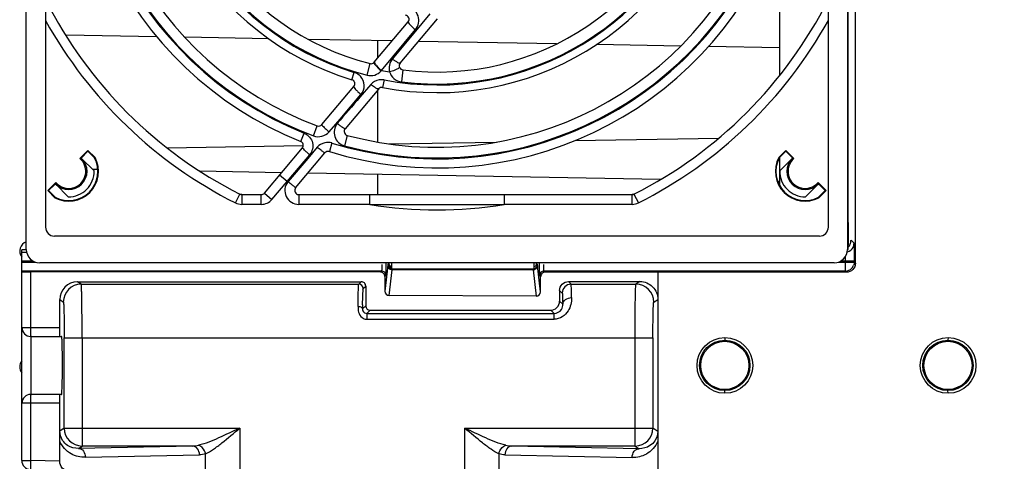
# Model space of a CAD drawing. Header units: inches. Extents: x 0 to 82.7, y 0 to 58.5.
# Tile 52 of 60: x 32.1 to 36.4, y 43.6 to 45.5. Entities that reach past the tile are written whole.
import ezdxf

# ---------------------------------------------------------------- set-up
doc = ezdxf.new("R2010")
doc.units = ezdxf.units.IN
doc.header["$LTSCALE"] = 4.547244
doc.header["$MEASUREMENT"] = 0
doc.layers.get('0').update_dxf_attribs({"linetype": 'CONTINUOUS'})
doc.styles.get("Standard").update_dxf_attribs({"font": 'txt', "width": 0.8})
doc.dimstyles.new('DIMSTYLE_1', dxfattribs={"dimtxt": 0.78125, "dimasz": 0.75, "dimexe": 0.18, "dimexo": 0.0625, "dimgap": 0.09, "dimtad": 1, "dimdec": 1, "dimzin": 4, "dimdsep": 46, "dimtxsty": 'STANDARD', "dimblk": '_FILLED', "dimblk1": '_FILLED', "dimblk2": '_FILLED', "dimcen": 0.09, "dimadec": 0, "dimazin": 0, "dimtfac": 1, "dimtdec": 1, "dimtofl": 0, "dimtmove": 0, "dimatfit": 3, "dimldrblk": '_FILLED', "dimfxl": 1, "dimtolj": 1, "dimtzin": 4, "dimarcsym": 0})

# ---------------------------------------------------------------- blocks, each defined once
blk = doc.blocks.new('_FILLED')
at = {"color": 0, "linetype": 'BYBLOCK'}
blk.add_solid([(0, 0), (-1, 0.1667), (-1, -0.1667)], dxfattribs=at)
blk = doc.blocks.new('*D21')
at = {"color": 7, "linetype": 'CONTINUOUS'}
for p, q in [((38.0503, 43.4441), (38.0503, 42.4403)), ((32.1061, 43.285), (32.1061, 42.4403)), ((32.1061, 42.8153), (35.0782, 42.8153)), ((38.0503, 42.8153), (35.0782, 42.8153)), ((35.0782, 42.8153), (43.2934, 42.8153))]:
    blk.add_line(p, q, dxfattribs=at)
at = {"color": 7, "linetype": 'CONTINUOUS', "xscale": 0.75, "yscale": 0.75, "zscale": 0.75, "rotation": 180}
blk.add_blockref('_FILLED', (32.1061, 42.8153), dxfattribs=at)
at = {"color": 7, "linetype": 'CONTINUOUS', "xscale": 0.75, "yscale": 0.75, "zscale": 0.75}
blk.add_blockref('_FILLED', (38.0503, 42.8153), dxfattribs=at)
at = {"color": 7, "linetype": 'CONTINUOUS', "insert": (41.4184, 43.7919), "char_height": 0.78125, "width": 1.875, "attachment_point": 1, "line_spacing_factor": 0.9}
blk.add_mtext('151', dxfattribs=at)

msp = doc.modelspace()

# ---------------------------------------------------------------- linework, layer by layer
at = {"color": 7, "linetype": 'CONTINUOUS'}
for p, q in [((35.783, 44.4677), (35.783, 49.0469)), ((32.1258, 44.529), (32.1258, 48.9778)), ((35.7478, 48.9778), (35.7478, 44.529)), ((32.2104, 48.8794), (32.2104, 44.6274)), ((35.6632, 44.6274), (35.6632, 48.8794)), ((35.7504, 44.6471), (35.7504, 48.3479)), ((35.4486, 45.2966), (35.4486, 45.9079)), ((33.9057, 45.5688), (33.835, 45.4836)), ((33.6601, 45.3547), (33.8098, 45.5331)), ((33.775, 45.3507), (33.9391, 45.5463)), ((32.7017, 45.4676), (32.2994, 45.4747)), ((33.6926, 45.3188), (33.8424, 45.4987)), ((33.835, 45.4836), (33.7597, 45.3931)), ((33.1959, 45.4588), (32.825, 45.4654)), ((33.7393, 45.4491), (33.3715, 45.4557)), ((33.6769, 45.3748), (33.6769, 45.4502)), ((34.4647, 45.4362), (33.8558, 45.4471)), ((35.012, 45.4265), (34.641, 45.4331)), ((35.4486, 45.4188), (35.1337, 45.4243)), ((33.7597, 45.3931), (33.7403, 45.3697)), ((33.6286, 45.2978), (33.6417, 45.3488)), ((33.662, 45.3471), (33.664, 45.3442)), ((33.5621, 45.2772), (33.5721, 45.3097)), ((33.6696, 45.3373), (33.6773, 45.3294)), ((33.6913, 45.3171), (33.6926, 45.3187)), ((33.7866, 45.321), (33.7799, 45.2688)), ((33.6447, 45.2567), (33.5973, 45.2012)), ((33.7036, 45.277), (33.6972, 45.2436)), ((33.9368, 45.2549), (33.9368, 45.2588)), ((33.4294, 45.0798), (33.5707, 45.2481)), ((33.5095, 45.1044), (33.6019, 45.2127)), ((33.6799, 45.2374), (33.5322, 45.0614)), ((33.6769, 45.0029), (33.6769, 45.2339)), ((33.4612, 45.0477), (33.5095, 45.1044)), ((33.3361, 45.0056), (33.3509, 45.0423)), ((33.3928, 45.0302), (33.4092, 45.0744)), ((33.474, 44.9986), (33.4623, 44.9608)), ((33.5414, 45.0322), (33.5291, 44.9866)), ((33.7268, 44.9944), (34.1989, 45.0028)), ((34.5451, 45.009), (35.1795, 45.0203)), ((32.3977, 44.9659), (32.3622, 44.9304)), ((32.3688, 44.9336), (32.3977, 44.9625)), ((32.4289, 44.9346), (32.3977, 44.9659)), ((32.3977, 44.9659), (32.3977, 44.9625)), ((32.3977, 44.9625), (32.427, 44.9332)), ((32.7472, 44.977), (33.3475, 44.9877)), ((33.1759, 44.7776), (33.3433, 44.9771)), ((33.2758, 44.8293), (33.3756, 44.947)), ((33.3137, 44.801), (33.443, 44.9551)), ((33.4088, 44.98), (33.367, 44.9308)), ((35.4759, 44.9659), (35.4446, 44.9346)), ((35.4466, 44.9332), (35.4759, 44.9625)), ((35.5113, 44.9304), (35.4759, 44.9659)), ((35.4759, 44.9659), (35.4759, 44.9625)), ((35.4759, 44.9625), (35.5048, 44.9336)), ((32.3698, 44.9306), (32.3688, 44.9336)), ((32.3698, 44.9306), (32.425, 44.8754)), ((32.4289, 44.9346), (32.427, 44.9332)), ((33.367, 44.9308), (33.2805, 44.8288)), ((33.9368, 44.9287), (33.9368, 44.9326)), ((35.4446, 44.9346), (35.4466, 44.9332)), ((35.4486, 44.8105), (35.4486, 44.9332)), ((35.4486, 44.8754), (35.5037, 44.9306)), ((35.5048, 44.9336), (35.5037, 44.9306)), ((32.4412, 44.8816), (32.4183, 44.8821)), ((33.2511, 44.8673), (32.8918, 44.8736)), ((34.9224, 44.8376), (33.3676, 44.8652)), ((32.2558, 44.824), (32.2204, 44.7886)), ((32.2238, 44.7886), (32.2527, 44.8175)), ((32.2557, 44.8164), (32.2527, 44.8175)), ((32.3111, 44.761), (32.2557, 44.8164)), ((33.2091, 44.7498), (33.2758, 44.8293)), ((33.2758, 44.8293), (33.2426, 44.8572)), ((33.2758, 44.8293), (33.2796, 44.8278)), ((33.6769, 44.7711), (33.6769, 44.8597)), ((35.4486, 44.8282), (35.4403, 44.8283)), ((35.6179, 44.8164), (35.5625, 44.761)), ((35.6532, 44.7886), (35.6177, 44.824)), ((35.6209, 44.8175), (35.6179, 44.8164)), ((35.6209, 44.8175), (35.6498, 44.7886)), ((32.2204, 44.7886), (32.2516, 44.7573)), ((32.2531, 44.7593), (32.2238, 44.7886)), ((33.0481, 44.7344), (33.0676, 44.7731)), ((33.0758, 44.7711), (33.0676, 44.7731)), ((33.1759, 44.7776), (33.2091, 44.7498)), ((34.806, 44.7731), (34.7978, 44.7711)), ((34.806, 44.7731), (34.8255, 44.7344)), ((35.6498, 44.7886), (35.6205, 44.7593)), ((35.6219, 44.7573), (35.6532, 44.7886)), ((32.2516, 44.7573), (32.2531, 44.7593)), ((33.0758, 44.7711), (33.162, 44.7711)), ((33.0758, 44.7711), (33.0758, 44.7278)), ((33.162, 44.7278), (33.162, 44.7711)), ((33.3276, 44.7711), (34.7978, 44.7711)), ((33.3276, 44.7711), (33.3276, 44.7278)), ((33.6402, 44.7278), (33.6402, 44.7711)), ((34.2334, 44.7711), (34.2334, 44.7278)), ((34.7978, 44.7278), (34.7978, 44.7711)), ((35.6219, 44.7573), (35.6205, 44.7593)), ((33.162, 44.7278), (33.0758, 44.7278)), ((33.6402, 44.7278), (33.3276, 44.7278)), ((34.7978, 44.7278), (34.2334, 44.7278)), ((35.7516, 44.5487), (35.7516, 44.6471)), ((35.6238, 44.5881), (32.2498, 44.5881)), ((35.7764, 44.5561), (35.7632, 44.5694)), ((35.7632, 44.5685), (35.7632, 44.5694)), ((32.1061, 43.5975), (32.1061, 44.5273)), ((32.1061, 44.5167), (32.1258, 44.5167)), ((35.7504, 44.5487), (35.7504, 44.5487)), ((35.7504, 44.5341), (35.7504, 44.5487)), ((32.1563, 44.4774), (32.1061, 44.4774)), ((32.1061, 44.473), (32.1665, 44.473)), ((35.6888, 44.4699), (32.1848, 44.4699)), ((33.7132, 44.4651), (33.7132, 44.4699)), ((33.7251, 44.4699), (33.7251, 44.4663)), ((33.736, 44.4699), (33.736, 44.4436)), ((34.3659, 44.4437), (34.3659, 44.4699)), ((34.3758, 44.4699), (34.3758, 44.4665)), ((35.7071, 44.473), (35.7778, 44.473)), ((35.7778, 44.4774), (35.7173, 44.4774)), ((35.7384, 44.4336), (35.7384, 44.4774)), ((35.7778, 44.4774), (35.7778, 44.473)), ((35.783, 44.4678), (35.7778, 44.473)), ((33.6925, 44.4336), (32.1061, 44.4336)), ((32.1444, 44.4294), (32.1444, 44.1845)), ((33.6875, 44.4287), (32.1444, 44.4294)), ((33.6925, 44.4336), (33.6875, 44.4287)), ((33.7204, 44.4579), (33.7072, 44.3449)), ((33.7128, 44.4266), (33.7131, 44.4505)), ((33.7213, 44.4625), (33.7251, 44.4663)), ((33.7268, 44.325), (33.74, 44.4385)), ((33.7361, 44.4544), (33.729, 44.4546)), ((34.3611, 44.4385), (33.74, 44.4385)), ((33.741, 44.4428), (33.7413, 44.4431)), ((33.741, 44.4428), (34.3601, 44.4428)), ((34.3601, 44.4428), (34.3599, 44.4431)), ((34.3611, 44.4385), (34.3746, 44.3224)), ((34.3758, 44.4665), (34.3798, 44.4625)), ((34.3942, 44.3422), (34.3808, 44.4579)), ((34.388, 44.4576), (34.3883, 44.4266)), ((35.7384, 44.4336), (34.4086, 44.4336)), ((34.4139, 44.4284), (34.4086, 44.4336)), ((35.7437, 44.4284), (34.4139, 44.4284)), ((34.9112, 44.4283), (34.9112, 43.525)), ((35.7384, 44.4336), (35.7437, 44.4284)), ((32.3519, 44.3861), (33.6032, 44.3867)), ((32.3678, 44.3756), (32.3519, 44.3861)), ((33.6032, 44.3867), (33.592, 44.3756)), ((33.7072, 44.409), (33.7122, 44.414)), ((33.7072, 44.409), (33.7072, 44.3449)), ((34.3888, 44.4146), (34.389, 44.414)), ((34.389, 44.414), (34.3942, 44.4087)), ((34.3942, 44.3422), (34.3942, 44.4087)), ((34.5172, 44.3871), (34.8324, 44.3873)), ((34.5288, 44.3756), (34.5172, 44.3871)), ((34.8324, 44.3873), (34.8148, 44.3756)), ((32.3678, 44.3756), (33.592, 44.3756)), ((33.6117, 44.3559), (33.6229, 44.367)), ((33.6229, 44.367), (33.6229, 44.2804)), ((34.4779, 44.3478), (34.4894, 44.3362)), ((34.4779, 44.3478), (34.4779, 44.3005)), ((34.5288, 44.3756), (34.8148, 44.3756)), ((32.2732, 44.3074), (32.2891, 44.2968)), ((32.2732, 44.1845), (32.2732, 44.3074)), ((34.3746, 44.3224), (33.7268, 44.325)), ((34.4916, 44.2867), (34.4779, 44.3005)), ((34.8935, 44.2968), (34.9112, 44.3086)), ((33.6229, 44.2804), (33.6087, 44.2663)), ((33.6282, 44.2464), (33.6426, 44.2607)), ((33.6426, 44.2607), (34.4385, 44.2611)), ((34.4385, 44.2611), (34.4532, 44.2464)), ((33.6282, 44.2464), (34.4532, 44.2464)), ((33.6282, 44.2464), (33.6282, 44.2206)), ((33.6282, 44.2206), (34.4532, 44.2206)), ((34.4532, 44.2206), (34.4532, 44.2464)), ((32.1061, 44.1845), (32.2732, 44.1845)), ((32.1454, 44.1451), (32.2817, 44.1451)), ((32.1454, 44.1451), (32.1454, 43.8892)), ((32.2931, 44.1452), (32.2931, 44.1394)), ((32.2931, 44.1394), (34.8895, 44.1394)), ((32.2931, 43.7402), (32.2931, 44.1394)), ((32.3718, 44.1394), (32.3718, 43.6615)), ((34.8108, 43.6615), (34.8108, 44.1394)), ((34.8895, 44.1394), (34.8895, 43.7402)), ((35.2072, 44.1402), (35.2065, 44.1284)), ((36.1914, 44.14), (36.1907, 44.1282)), ((35.2072, 43.8942), (35.2065, 43.906)), ((36.1914, 43.8944), (36.1907, 43.9062)), ((32.2817, 43.8892), (32.1454, 43.8892)), ((32.2732, 43.8499), (32.1061, 43.8499)), ((32.1444, 43.8499), (32.1444, 43.5975)), ((32.2732, 43.5941), (32.2732, 43.8499)), ((32.2931, 43.7402), (32.2736, 43.7272)), ((32.2931, 43.7402), (33.0669, 43.7402)), ((33.0669, 43.7402), (33.0669, 43.534)), ((34.0596, 43.7402), (34.8895, 43.7402)), ((34.0596, 43.508), (34.0596, 43.7402)), ((34.9108, 43.726), (34.8895, 43.7402)), ((32.2732, 43.6832), (32.2736, 43.7272)), ((34.9108, 43.726), (34.9112, 43.682)), ((32.8594, 43.6615), (32.3561, 43.651)), ((32.3561, 43.651), (32.3718, 43.6615)), ((32.8594, 43.6615), (32.3718, 43.6615)), ((34.8108, 43.6615), (34.2671, 43.6615)), ((34.8283, 43.6498), (34.2671, 43.6615)), ((34.8108, 43.6615), (34.8283, 43.6498)), ((32.3863, 43.6117), (32.8895, 43.6221)), ((32.9161, 43.5379), (32.9161, 43.627)), ((34.2104, 43.627), (34.2104, 43.504)), ((34.237, 43.6221), (34.7981, 43.6105)), ((32.1061, 43.5975), (32.1444, 43.5975)), ((32.2732, 43.5941), (32.1444, 43.5975))]:
    msp.add_line(p, q, dxfattribs=at)
for centre, radius in [((35.2071, 44.0172), 0.123), ((35.2064, 44.0172), 0.1112), ((35.2065, 44.0172), 0.1063), ((36.1914, 44.0172), 0.1228), ((36.1907, 44.0172), 0.111), ((36.1907, 44.0172), 0.1063)]:
    msp.add_circle(centre, radius, dxfattribs=at)
for centre, radius, start, end in [((33.9368, 46.4975), 1.6083, 162.8416, 248.0693), ((33.9368, 46.4975), 1.5688, 162.8406, 248.0689), ((33.9368, 46.4975), 1.5649, 164.8992, 249.6578), ((33.9368, 46.4975), 1.5177, 164.8998, 249.6585), ((33.9368, 46.4975), 1.2766, 169.185, 252.9314), ((33.9368, 46.4975), 1.2426, 169.1849, 252.9305), ((33.9368, 46.4975), 1.2387, 172.7249, 255.5918), ((33.9368, 46.4975), 1.186, 172.7254, 255.5921), ((33.9368, 46.4975), 1.2387, 262.7246, 345.5918), ((33.9368, 46.4975), 1.186, 262.7254, 345.5921), ((33.9368, 46.4975), 1.2766, 259.185, 342.9314), ((33.9368, 46.4975), 1.2426, 259.185, 342.9308), ((33.9368, 46.4975), 1.5649, 254.8993, 339.6583), ((33.9368, 46.4975), 1.5177, 254.8998, 339.6585), ((33.9368, 46.4975), 1.5688, 252.8408, 338.0693), ((33.9368, 46.4975), 1.6083, 252.8416, 338.0693), ((33.9368, 46.4975), 1.9311, 206.75, 243.25), ((33.9368, 46.4975), 1.9311, 296.75, 333.25), ((33.7959, 45.5448), 0.0182, 320, 81.5891), ((33.9368, 46.4975), 1.9744, 209.0287, 243.25), ((33.9368, 46.4975), 1.9744, 296.75, 330.9713), ((33.6462, 45.3664), 0.0182, 255.5921, 320), ((33.8748, 45.536), 0.2139, 231.0204, 234.7112), ((33.7889, 45.339), 0.0182, 140, 262.7254), ((33.5554, 45.2511), 0.0606, 43.8263, 51.3569), ((33.7941, 45.4509), 0.1664, 224.1203, 226.0929), ((33.8194, 45.4772), 0.205, 226.123, 231.327), ((33.8204, 45.4784), 0.2045, 226.1247, 231.3358), ((33.9368, 46.4975), 1.2038, 258.2986, 260.0208), ((33.5568, 45.2598), 0.0182, 320, 72.9314), ((33.6938, 45.2258), 0.0182, 79.185, 140), ((85.1463, 1.1298), 67.8203, 139.471519, 139.601462), ((33.4155, 45.0915), 0.0182, 249.6585, 320), ((33.3219, 44.9742), 0.074, 64.7526, 66.9846), ((33.7285, 45.3691), 0.418, 227.8414, 230.2579), ((33.5461, 45.0497), 0.0182, 140, 254.8998), ((33.3293, 44.9888), 0.0182, 320, 68.0693), ((33.457, 44.9435), 0.0182, 72.8416, 140), ((32.3128, 44.8735), 0.1313, 242.2511, 27.7489), ((32.3128, 44.8735), 0.1289, 242.4125, 27.5875), ((32.3128, 44.8735), 0.0807, 225, 45), ((32.3128, 44.8735), 0.0754, 220.9766, 49.0234), ((32.3698, 44.7136), 0.2169, 89.983, 91.9945), ((35.5608, 44.8735), 0.1313, 152.2511, 297.7489), ((35.5608, 44.8735), 0.1289, 152.4125, 297.5875), ((35.5608, 44.8735), 0.0807, 135, 315), ((35.5608, 44.8735), 0.0754, 130.9766, 319.0234), ((35.5038, 44.7136), 0.2169, 88.0055, 90.017), ((32.3128, 44.8735), 0.1122, 269.151, 0.9966), ((35.5608, 44.8735), 0.1122, 179.0034, 270.849), ((32.4726, 44.8165), 0.2169, 178.0055, 180.017), ((33.3276, 44.7893), 0.0615, 141.2489, 270), ((35.4009, 44.8165), 0.2169, 359.983, 1.9945), ((33.0758, 44.7893), 0.0182, 243.25, 270), ((33.162, 44.7893), 0.0182, 270, 320), ((33.3276, 44.7893), 0.0182, 140, 270), ((34.7978, 44.7893), 0.0182, 270, 296.75), ((33.0758, 44.7893), 0.0615, 243.25, 270), ((33.162, 44.7893), 0.0615, 270, 320), ((34.7978, 44.7893), 0.0615, 270, 296.75), ((33.9368, 46.4975), 1.7944, 260.4858, 279.5142), ((33.9368, 152.4472), 107.7198, 269.842243, 270.157757), ((32.2498, 44.6274), 0.0394, 180, 270), ((35.6238, 44.6274), 0.0394, 270, 360), ((32.1376, 44.5227), 0.0409, 106.883, 219.4939), ((35.7227, 44.5685), 0.0404, 336.5518, 359.9207), ((35.7371, 44.5561), 0.0393, 286.4623, 332.8996), ((35.6916, 44.5342), 0.0587, 352.4396, 359.9784), ((37.6491, 44.4729), 3.2611, 180.0514, 180.2688), ((34.8825, 44.4799), 0.856, 0.5046, 1.2289), ((34.6637, 44.4776), 1.0748, 0.2607, 0.527), ((34.6284, 44.4774), 1.11, 0.0003, 0.2625), ((33.6875, 44.409), 0.0197, 359.9699, 89.9752), ((33.6925, 44.414), 0.0197, 0.0014, 89.9989), ((30.6795, 44.472), 3.0337, 359.5931, 359.8689), ((33.7879, 44.4501), 0.068, 172.6566, 173.3801), ((33.7394, 44.458), 0.019, 180.2184, 190.847), ((33.741, 44.4622), 0.0194, 259.38, 269.9164), ((34.2997, 44.431), 0.0618, 6.9478, 7.7059), ((34.361, 44.4581), 0.0197, 270.2122, 280.6143), ((34.3609, 44.4589), 0.0204, 280.5732, 290.4811), ((34.3604, 44.4625), 0.0194, 349.38, 359.9164), ((34.4086, 44.414), 0.0197, 90.0011, 179.9986), ((35.7384, 44.473), 0.0394, 270.0265, 337.4846), ((32.352, 44.3074), 0.0787, 90.0429, 180.0167), ((33.6032, 44.367), 0.0197, 359.9943, 90.0763), ((32.3678, 44.2968), 0.0788, 90.037, 179.9744), ((33.592, 44.3559), 0.0197, 0.0033, 89.9989), ((34.5288, 44.3362), 0.0394, 90.0211, 179.9789), ((34.8148, 44.2968), 0.0788, 0.0261, 89.963), ((39.4136, 44.1933), 5.8054, 179.10591, 179.28015), ((33.6325, 44.2612), 0.0414, 231.2748, 239.8511), ((32.1454, 44.1845), 0.0394, 180, 270), ((32.1376, 44.0109), 0.0409, 140.506, 219.4939), ((32.1454, 43.8499), 0.0394, 90, 180), ((32.3719, 43.7403), 0.0788, 180.0261, 269.963), ((34.8107, 43.7403), 0.0788, 270.037, 359.9739), ((32.8577, 43.7846), 0.1231, 270.7654, 283.253), ((34.2688, 43.7846), 0.1231, 256.7475, 269.2349), ((32.1454, 43.5975), 0.0394, 180, 268.5)]:
    msp.add_arc(centre, radius, start, end, dxfattribs=at)
for centre, major_axis, ratio, start_param, end_param in [((32.1848, 44.529), (0.021, 0.0552), 0.999542, -4.348983, -2.778463), ((35.6888, 44.529), (-0.021, 0.0552), 0.999542, 2.778464, 4.348982), ((34.3561, 44.4665), (0, 0.0197), 0.999695, -2.384656, -1.570796), ((33.7269, 44.3449), (-0.0011, 0.0199), 0.988565, 1.513753, 3.081961), ((34.3745, 44.3423), (-0.0054, 0.0192), 0.987711, -3.417857, -1.84965)]:
    msp.add_ellipse(centre, major_axis=major_axis, ratio=ratio, start_param=start_param, end_param=end_param, dxfattribs=at)
for points, knots in [([(33.8424, 45.4987), (33.8491, 45.507), (33.8587, 45.5271), (33.8561, 45.5603), (33.8378, 45.5883), (33.8175, 45.598), (33.807, 45.6002)], [0, 0, 0, 0, 0.249239, 0.498578, 0.748877, 1, 1, 1, 1]), ([(33.8098, 45.5331), (33.8089, 45.532), (33.8132, 45.5266), (33.8185, 45.5201), (33.8297, 45.5096), (33.8378, 45.5025), (33.8424, 45.4987)], [0, 0, 0, 0, 0.089149, 0.309051, 0.630233, 1, 1, 1, 1]), ([(33.6601, 45.3547), (33.6598, 45.3544), (33.659, 45.3516), (33.6608, 45.3491), (33.662, 45.3471)], [0, 0, 0, 0, 0.156549, 1, 1, 1, 1]), ([(33.662, 45.3513), (33.6623, 45.3507), (33.664, 45.3476), (33.6661, 45.3447), (33.6679, 45.3426)], [0, 0, 0, 0, 0.201677, 1, 1, 1, 1]), ([(33.7403, 45.3697), (33.7338, 45.3619), (33.7244, 45.3429), (33.7254, 45.3217), (33.7282, 45.3119)], [0, 0, 0, 0, 0.5007, 1, 1, 1, 1]), ([(33.7651, 45.3528), (33.7641, 45.3533), (33.7593, 45.3559), (33.7548, 45.3589), (33.7513, 45.3614)], [0, 0, 0, 0, 0.21327, 1, 1, 1, 1]), ([(33.775, 45.3507), (33.7747, 45.3504), (33.7711, 45.3493), (33.7678, 45.3515), (33.7651, 45.3528)], [0, 0, 0, 0, 0.133661, 1, 1, 1, 1]), ([(33.6286, 45.2978), (33.6397, 45.295), (33.6638, 45.2952), (33.6838, 45.3087), (33.6913, 45.3171)], [0, 0, 0, 0, 0.502955, 1, 1, 1, 1]), ([(33.7282, 45.3119), (33.7317, 45.3009), (33.7452, 45.2799), (33.7682, 45.2704), (33.7799, 45.2688)], [0, 0, 0, 0, 0.496894, 1, 1, 1, 1]), ([(33.7667, 45.3277), (33.7658, 45.327), (33.7608, 45.3239), (33.7555, 45.3214), (33.7511, 45.3196)], [0, 0, 0, 0, 0.203715, 1, 1, 1, 1]), ([(33.7715, 45.3339), (33.7716, 45.3335), (33.7715, 45.3325), (33.771, 45.3316), (33.7706, 45.3312)], [0, 0, 0, 0, 0.430916, 1, 1, 1, 1]), ([(33.6019, 45.2127), (33.6111, 45.2237), (33.622, 45.2536), (33.6091, 45.2827), (33.5991, 45.2931)], [0, 0, 0, 0, 0.498695, 1, 1, 1, 1]), ([(33.5707, 45.2481), (33.5697, 45.2469), (33.5729, 45.2411), (33.5786, 45.2342), (33.5892, 45.2234), (33.5973, 45.2164), (33.6019, 45.2126)], [0, 0, 0, 0, 0.096152, 0.315626, 0.633722, 1, 1, 1, 1]), ([(33.6766, 45.237), (33.6757, 45.2372), (33.6702, 45.239), (33.6652, 45.2421), (33.6612, 45.2447)], [0, 0, 0, 0, 0.173506, 1, 1, 1, 1]), ([(33.6799, 45.2374), (33.6796, 45.2371), (33.6784, 45.2367), (33.6773, 45.2368), (33.6766, 45.237)], [0, 0, 0, 0, 0.399939, 1, 1, 1, 1]), ([(33.4294, 45.0798), (33.4293, 45.0796), (33.4294, 45.0789), (33.4297, 45.0784), (33.4299, 45.078)], [0, 0, 0, 0, 0.349905, 1, 1, 1, 1]), ([(33.4299, 45.078), (33.4305, 45.0769), (33.436, 45.0701), (33.4424, 45.0642), (33.4479, 45.0592)], [0, 0, 0, 0, 0.146785, 1, 1, 1, 1]), ([(33.4975, 45.0842), (33.4911, 45.0765), (33.4816, 45.0576), (33.4839, 45.0261), (33.5008, 44.9995), (33.5194, 44.9895), (33.5291, 44.9867)], [0, 0, 0, 0, 0.249098, 0.498698, 0.74908, 1, 1, 1, 1]), ([(33.5322, 45.0614), (33.5315, 45.0605), (33.5263, 45.0633), (33.52, 45.0669), (33.5091, 45.0748), (33.5016, 45.0808), (33.4975, 45.0842)], [0, 0, 0, 0, 0.085734, 0.300247, 0.619793, 1, 1, 1, 1]), ([(33.3535, 45.0411), (33.3698, 45.0334), (33.3976, 45.0019), (33.3871, 44.9608), (33.3756, 44.947)], [0, 0, 0, 0, 0.500914, 1, 1, 1, 1]), ([(33.3928, 45.0302), (33.4044, 45.0261), (33.4308, 45.0241), (33.4531, 45.0384), (33.4612, 45.0477)], [0, 0, 0, 0, 0.500812, 1, 1, 1, 1]), ([(33.3756, 44.9469), (33.3713, 44.9505), (33.3637, 44.9572), (33.3524, 44.9665), (33.3482, 44.9724), (33.3425, 44.9762), (33.3433, 44.9771)], [0, 0, 0, 0, 0.379809, 0.703494, 0.921083, 1, 1, 1, 1]), ([(33.4425, 44.9551), (33.4404, 44.9555), (33.4348, 44.9599), (33.4293, 44.9636), (33.4257, 44.9664)], [0, 0, 0, 0, 0.32715, 1, 1, 1, 1]), ([(33.2797, 44.8278), (33.2844, 44.825), (33.2927, 44.819), (33.3019, 44.811), (33.3075, 44.806), (33.3111, 44.8034), (33.312, 44.8019), (33.3139, 44.8011), (33.3137, 44.801)], [0, 0, 0, 0, 0.382107, 0.706625, 0.83113, 0.923827, 0.980731, 1, 1, 1, 1]), ([(35.7764, 44.5561), (35.7769, 44.5557), (35.7765, 44.5532), (35.7772, 44.5489), (35.7771, 44.5415), (35.7776, 44.5274), (35.7777, 44.5057), (35.7778, 44.4873), (35.7778, 44.4774)], [0, 0, 0, 0, 0.022444, 0.081357, 0.174881, 0.299242, 0.621434, 1, 1, 1, 1]), ([(32.1258, 44.5278), (32.1235, 44.5278), (32.1171, 44.5277), (32.1107, 44.5278), (32.1067, 44.5274)], [0, 0, 0, 0, 0.360755, 1, 1, 1, 1]), ([(32.1061, 44.4301), (32.1061, 44.4298), (32.1076, 44.4301), (32.1092, 44.4297), (32.113, 44.4297), (32.1197, 44.4295), (32.1305, 44.4295), (32.1395, 44.4294), (32.1444, 44.4294)], [0, 0, 0, 0, 0.019425, 0.075957, 0.167913, 0.291616, 0.615516, 1, 1, 1, 1]), ([(33.6935, 44.4629), (33.6934, 44.4594), (33.6932, 44.4498), (33.6937, 44.4401), (33.6926, 44.4341)], [0, 0, 0, 0, 0.364025, 1, 1, 1, 1]), ([(33.7122, 44.414), (33.713, 44.4148), (33.7118, 44.4197), (33.7127, 44.4235), (33.7128, 44.4266)], [0, 0, 0, 0, 0.270854, 1, 1, 1, 1]), ([(33.7213, 44.4625), (33.721, 44.4622), (33.7208, 44.4608), (33.7206, 44.4596), (33.7205, 44.4588)], [0, 0, 0, 0, 0.318988, 1, 1, 1, 1]), ([(33.74, 44.4385), (33.7356, 44.4385), (33.7264, 44.4417), (33.7215, 44.4501), (33.7207, 44.4544)], [0, 0, 0, 0, 0.50117, 1, 1, 1, 1]), ([(33.736, 44.4436), (33.7362, 44.4435), (33.7378, 44.443), (33.7396, 44.4431), (33.7412, 44.4431)], [0, 0, 0, 0, 0.099212, 1, 1, 1, 1]), ([(33.74, 44.4385), (33.7402, 44.4394), (33.7404, 44.4408), (33.7406, 44.4422), (33.7409, 44.4426)], [0, 0, 0, 0, 0.653981, 1, 1, 1, 1]), ([(34.3599, 44.4431), (34.3607, 44.4431), (34.3627, 44.4432), (34.3647, 44.4435), (34.3659, 44.4437)], [0, 0, 0, 0, 0.411502, 1, 1, 1, 1]), ([(34.3601, 44.4428), (34.3646, 44.4428), (34.3738, 44.446), (34.3787, 44.4545), (34.3795, 44.4589)], [0, 0, 0, 0, 0.499514, 1, 1, 1, 1]), ([(34.3601, 44.4428), (34.3604, 44.4425), (34.3606, 44.4412), (34.3609, 44.4401), (34.361, 44.4393)], [0, 0, 0, 0, 0.320046, 1, 1, 1, 1]), ([(34.3808, 44.4579), (34.3807, 44.4585), (34.3805, 44.4599), (34.3804, 44.4615), (34.3799, 44.4623)], [0, 0, 0, 0, 0.366584, 1, 1, 1, 1]), ([(34.3883, 44.4266), (34.3884, 44.4252), (34.3885, 44.4212), (34.3885, 44.4172), (34.3888, 44.4146)], [0, 0, 0, 0, 0.359211, 1, 1, 1, 1]), ([(34.4137, 44.4283), (34.4087, 44.4283), (34.3983, 44.424), (34.3942, 44.4137), (34.3942, 44.4087)], [0, 0, 0, 0, 0.499642, 1, 1, 1, 1]), ([(34.4086, 44.4336), (34.408, 44.4341), (34.4087, 44.4376), (34.4077, 44.4428), (34.4079, 44.4522), (34.4077, 44.4591), (34.4077, 44.4629)], [0, 0, 0, 0, 0.077911, 0.286629, 0.604658, 1, 1, 1, 1]), ([(35.783, 44.4677), (35.783, 44.4576), (35.7745, 44.4366), (35.7534, 44.4283), (35.7433, 44.4283)], [0, 0, 0, 0, 0.499825, 1, 1, 1, 1]), ([(34.4779, 44.3478), (34.4779, 44.3578), (34.4864, 44.3789), (34.5074, 44.3872), (34.5175, 44.3872)], [0, 0, 0, 0, 0.49991, 1, 1, 1, 1]), ([(34.8327, 44.3872), (34.8527, 44.3872), (34.8945, 44.3704), (34.9112, 44.3286), (34.9112, 44.3086)], [0, 0, 0, 0, 0.499892, 1, 1, 1, 1]), ([(32.3718, 44.1394), (32.3718, 44.1692), (32.3717, 44.2125), (32.3712, 44.2677), (32.3708, 44.3029), (32.3699, 44.3318), (32.3701, 44.354), (32.3679, 44.3669), (32.369, 44.3743), (32.3678, 44.3756)], [0, 0, 0, 0, 0.37861, 0.550009, 0.700728, 0.825191, 0.918625, 0.977583, 1, 1, 1, 1]), ([(33.589, 44.2778), (33.5892, 44.2912), (33.5895, 44.3149), (33.59, 44.3423), (33.5907, 44.359), (33.5909, 44.3674), (33.5917, 44.3723), (33.5915, 44.375), (33.592, 44.3756)], [0, 0, 0, 0, 0.411393, 0.725609, 0.840467, 0.925071, 0.978417, 1, 1, 1, 1]), ([(33.609, 44.2839), (33.6091, 44.2939), (33.6097, 44.3112), (33.6095, 44.3339), (33.6116, 44.347), (33.6104, 44.3546), (33.6117, 44.3559)], [0, 0, 0, 0, 0.415032, 0.727667, 0.925192, 1, 1, 1, 1]), ([(34.531, 44.3162), (34.5309, 44.3245), (34.5304, 44.3388), (34.5305, 44.3574), (34.5289, 44.3684), (34.5297, 44.3744), (34.5288, 44.3756)], [0, 0, 0, 0, 0.417262, 0.729012, 0.925083, 1, 1, 1, 1]), ([(34.8108, 44.1394), (34.8108, 44.1692), (34.8109, 44.2125), (34.8114, 44.2677), (34.8118, 44.3029), (34.8127, 44.3318), (34.8126, 44.354), (34.8147, 44.3669), (34.8136, 44.3743), (34.8148, 44.3756)], [0, 0, 0, 0, 0.37861, 0.550009, 0.700729, 0.825191, 0.918625, 0.977583, 1, 1, 1, 1]), ([(32.2891, 44.2968), (32.29, 44.2962), (32.2895, 44.2911), (32.2911, 44.2832), (32.2912, 44.2689), (32.292, 44.2505), (32.2924, 44.2279), (32.293, 44.1924), (32.2931, 44.1644), (32.2931, 44.1452)], [0, 0, 0, 0, 0.022555, 0.081072, 0.173789, 0.297457, 0.447577, 0.618835, 1, 1, 1, 1]), ([(34.4378, 44.2609), (34.4479, 44.2609), (34.4692, 44.2691), (34.4779, 44.2903), (34.4779, 44.3005)], [0, 0, 0, 0, 0.500336, 1, 1, 1, 1]), ([(34.531, 44.3162), (34.5313, 44.296), (34.523, 44.2624), (34.4914, 44.2286), (34.466, 44.2206), (34.4532, 44.2206)], [0, 0, 0, 0, 0.447189, 0.716982, 1, 1, 1, 1]), ([(34.4894, 44.3362), (34.4903, 44.3353), (34.4896, 44.3301), (34.4911, 44.3212), (34.4911, 44.3055), (34.4915, 44.2936), (34.4916, 44.2867)], [0, 0, 0, 0, 0.07518, 0.27126, 0.582913, 1, 1, 1, 1]), ([(34.4916, 44.2867), (34.4918, 44.2946), (34.503, 44.3117), (34.5213, 44.3161), (34.531, 44.3162)], [0, 0, 0, 0, 0.450419, 1, 1, 1, 1]), ([(34.8895, 44.1394), (34.8895, 44.1593), (34.8896, 44.1882), (34.8901, 44.2249), (34.8905, 44.2484), (34.8913, 44.2676), (34.8915, 44.2826), (34.8931, 44.2909), (34.8925, 44.2962), (34.8935, 44.2968)], [0, 0, 0, 0, 0.378462, 0.549784, 0.700441, 0.824865, 0.918297, 0.977311, 1, 1, 1, 1]), ([(33.589, 44.2778), (33.5889, 44.2692), (33.5881, 44.2508), (33.5993, 44.2347), (33.6066, 44.2289)], [0, 0, 0, 0, 0.477543, 1, 1, 1, 1]), ([(33.589, 44.2778), (33.5915, 44.2778), (33.599, 44.2771), (33.6086, 44.2717), (33.6087, 44.2663)], [0, 0, 0, 0, 0.317122, 1, 1, 1, 1]), ([(33.6229, 44.2804), (33.6229, 44.2755), (33.6268, 44.2652), (33.6371, 44.2609), (33.642, 44.2609)], [0, 0, 0, 0, 0.500823, 1, 1, 1, 1]), ([(34.4532, 44.2464), (34.4657, 44.2464), (34.4872, 44.2583), (34.4919, 44.2791), (34.4916, 44.2867)], [0, 0, 0, 0, 0.621099, 1, 1, 1, 1]), ([(32.1444, 44.1845), (32.1444, 44.1795), (32.1445, 44.1702), (32.1446, 44.1592), (32.1449, 44.1523), (32.1449, 44.1484), (32.1453, 44.1467), (32.1452, 44.1451), (32.1454, 44.1451)], [0, 0, 0, 0, 0.382267, 0.706382, 0.83059, 0.923089, 0.980087, 1, 1, 1, 1]), ([(32.2743, 44.1451), (32.274, 44.1451), (32.2742, 44.1467), (32.2737, 44.1484), (32.2737, 44.1523), (32.2734, 44.1592), (32.2733, 44.1702), (32.2732, 44.1795), (32.2732, 44.1845)], [0, 0, 0, 0, 0.019926, 0.076937, 0.169437, 0.293633, 0.617707, 1, 1, 1, 1]), ([(32.2832, 43.9029), (32.2843, 43.923), (32.2848, 43.9568), (32.2851, 44.0047), (32.2851, 44.0457), (32.2847, 44.0786), (32.2842, 44.1022), (32.2839, 44.1167), (32.2833, 44.1281), (32.2832, 44.1374), (32.2821, 44.1415), (32.2824, 44.1451), (32.2817, 44.1451)], [0, 0, 0, 0, 0.24884, 0.418276, 0.593612, 0.755429, 0.825544, 0.88581, 0.934515, 0.970355, 0.992289, 1, 1, 1, 1]), ([(32.1454, 43.8892), (32.1452, 43.8892), (32.1453, 43.8877), (32.1449, 43.886), (32.1449, 43.8821), (32.1446, 43.8751), (32.1445, 43.8641), (32.1444, 43.8549), (32.1444, 43.8499)], [0, 0, 0, 0, 0.019913, 0.076911, 0.16941, 0.293618, 0.617733, 1, 1, 1, 1]), ([(32.2732, 43.8499), (32.2732, 43.8549), (32.2733, 43.8641), (32.2734, 43.8751), (32.2737, 43.8821), (32.2737, 43.886), (32.2742, 43.8877), (32.274, 43.8892), (32.2743, 43.8892)], [0, 0, 0, 0, 0.382293, 0.706367, 0.830563, 0.923063, 0.980074, 1, 1, 1, 1]), ([(32.2817, 43.8892), (32.2821, 43.8892), (32.2822, 43.891), (32.283, 43.8947), (32.2831, 43.8995), (32.2832, 43.9029)], [0, 0, 0, 0, 0.069119, 0.258943, 1, 1, 1, 1]), ([(33.0669, 43.7402), (33.0359, 43.7256), (32.9768, 43.6981), (32.9163, 43.6719), (32.8859, 43.6648)], [0, 0, 0, 0, 0.523336, 1, 1, 1, 1]), ([(32.9161, 43.627), (32.9284, 43.6323), (32.9531, 43.648), (33.0032, 43.686), (33.041, 43.7183), (33.0669, 43.7402)], [0, 0, 0, 0, 0.212302, 0.460946, 1, 1, 1, 1]), ([(34.2405, 43.6648), (34.2102, 43.6719), (34.1497, 43.6981), (34.0905, 43.7256), (34.0596, 43.7402)], [0, 0, 0, 0, 0.476662, 1, 1, 1, 1]), ([(34.2104, 43.627), (34.1981, 43.6323), (34.1734, 43.648), (34.1232, 43.686), (34.0855, 43.7183), (34.0596, 43.7402)], [0, 0, 0, 0, 0.212301, 0.460946, 1, 1, 1, 1]), ([(32.3561, 43.651), (32.3395, 43.6505), (32.3114, 43.6581), (32.2813, 43.6876), (32.2736, 43.7129), (32.2736, 43.7272)], [0, 0, 0, 0, 0.403728, 0.652802, 1, 1, 1, 1]), ([(34.9108, 43.726), (34.9108, 43.7117), (34.9032, 43.6864), (34.8731, 43.6569), (34.8449, 43.6493), (34.8283, 43.6498)], [0, 0, 0, 0, 0.347186, 0.596264, 1, 1, 1, 1]), ([(32.3863, 43.6117), (32.3649, 43.6112), (32.3172, 43.6223), (32.283, 43.6599), (32.2732, 43.6832)], [0, 0, 0, 0, 0.458362, 1, 1, 1, 1]), ([(32.3561, 43.651), (32.3642, 43.6509), (32.3815, 43.6399), (32.3862, 43.6214), (32.3863, 43.6117)], [0, 0, 0, 0, 0.454108, 1, 1, 1, 1]), ([(32.8895, 43.6221), (32.8894, 43.6318), (32.8848, 43.6503), (32.8674, 43.6614), (32.8594, 43.6615)], [0, 0, 0, 0, 0.545628, 1, 1, 1, 1]), ([(32.9161, 43.627), (32.9154, 43.6315), (32.911, 43.6474), (32.8977, 43.6621), (32.8859, 43.6648)], [0, 0, 0, 0, 0.272262, 1, 1, 1, 1]), ([(34.2104, 43.627), (34.211, 43.6315), (34.2154, 43.6474), (34.2288, 43.6621), (34.2405, 43.6648)], [0, 0, 0, 0, 0.272262, 1, 1, 1, 1]), ([(34.2671, 43.6615), (34.259, 43.6614), (34.2417, 43.6503), (34.237, 43.6318), (34.237, 43.6221)], [0, 0, 0, 0, 0.454107, 1, 1, 1, 1]), ([(34.9112, 43.682), (34.9014, 43.6587), (34.8673, 43.6211), (34.8195, 43.61), (34.7981, 43.6105)], [0, 0, 0, 0, 0.541638, 1, 1, 1, 1]), ([(34.7981, 43.6105), (34.7982, 43.6202), (34.8029, 43.6387), (34.8202, 43.6497), (34.8283, 43.6498)], [0, 0, 0, 0, 0.545628, 1, 1, 1, 1]), ([(32.1444, 43.5975), (32.1443, 43.5925), (32.1441, 43.5832), (32.1439, 43.5722), (32.144, 43.5653), (32.144, 43.5614), (32.1444, 43.5597), (32.1442, 43.5581), (32.1444, 43.5581)], [0, 0, 0, 0, 0.382318, 0.706423, 0.830617, 0.923103, 0.980091, 1, 1, 1, 1]), ([(32.3055, 43.5539), (32.2976, 43.5541), (32.2793, 43.564), (32.2732, 43.5836), (32.2732, 43.5941)], [0, 0, 0, 0, 0.430099, 1, 1, 1, 1])]:
    msp.add_open_spline(points, degree=3, knots=knots, dxfattribs=at)
for points in [[(33.6615, 45.3563), (33.6604, 45.3551), (33.6613, 45.3528), (33.662, 45.3513)], [(33.664, 45.3442), (33.6657, 45.3418), (33.6676, 45.3395), (33.6696, 45.3373)], [(33.6679, 45.3426), (33.67, 45.34), (33.6723, 45.3375), (33.6746, 45.3351)], [(33.5932, 45.2985), (33.587, 45.3034), (33.5796, 45.3072), (33.5721, 45.3097)], [(33.7511, 45.3196), (33.7437, 45.3166), (33.736, 45.314), (33.7282, 45.3119)], [(33.7706, 45.3312), (33.7696, 45.3298), (33.7682, 45.3287), (33.7667, 45.3277)], [(33.6818, 45.2773), (33.6678, 45.2752), (33.6541, 45.2674), (33.6447, 45.2567)], [(33.6612, 45.2447), (33.6555, 45.2484), (33.65, 45.2524), (33.6447, 45.2567)], [(33.7036, 45.277), (33.6965, 45.2783), (33.689, 45.2784), (33.6818, 45.2773)], [(33.4423, 45), (33.4296, 44.9973), (33.4173, 44.9898), (33.4088, 44.98)], [(33.474, 44.9986), (33.4638, 45.0015), (33.4526, 45.0022), (33.4423, 45)], [(33.4257, 44.9664), (33.42, 44.9708), (33.4144, 44.9753), (33.4088, 44.98)], [(35.7721, 44.5382), (35.7749, 44.5437), (35.7764, 44.55), (35.7764, 44.5561)], [(35.7504, 44.5391), (35.7544, 44.5428), (35.7577, 44.5474), (35.7598, 44.5524)], [(35.7778, 44.473), (35.7778, 44.4679), (35.7767, 44.4627), (35.7748, 44.4579)], [(33.7213, 44.4625), (33.7213, 44.456), (33.7253, 44.4489), (33.7309, 44.4456)], [(33.7251, 44.4663), (33.7251, 44.4594), (33.7298, 44.4518), (33.736, 44.4487)], [(33.7309, 44.4456), (33.7329, 44.4444), (33.7351, 44.4435), (33.7374, 44.4431)], [(34.3808, 44.4579), (34.3807, 44.4505), (34.375, 44.4424), (34.368, 44.4398)], [(33.6087, 44.2663), (33.6086, 44.2633), (33.6093, 44.2602), (33.6105, 44.2575)], [(33.6105, 44.2575), (33.6135, 44.2512), (33.6212, 44.2464), (33.6282, 44.2464)], [(33.6117, 44.2254), (33.6166, 44.2225), (33.6225, 44.2206), (33.6282, 44.2206)], [(32.9161, 43.627), (32.9076, 43.624), (32.8985, 43.6223), (32.8895, 43.6221)], [(34.237, 43.6221), (34.2279, 43.6223), (34.2189, 43.624), (34.2104, 43.627)]]:
    msp.add_open_spline(points, degree=3, dxfattribs=at)

# ---------------------------------------------------------------- dimensions: what is measured, and where the dimension line sits
dim = msp.add_linear_dim(base=(38.0503, 42.8153), p1=(32.1061, 43.285), p2=(38.0503, 43.4441), dimstyle='DIMSTYLE_1', dxfattribs=at)
dim.commit()
dim.dimension.update_dxf_attribs({"geometry": '*D21', "text_midpoint": (42.3559, 43.4012), "dimtype": 160})

doc.saveas('drawing.dxf')
